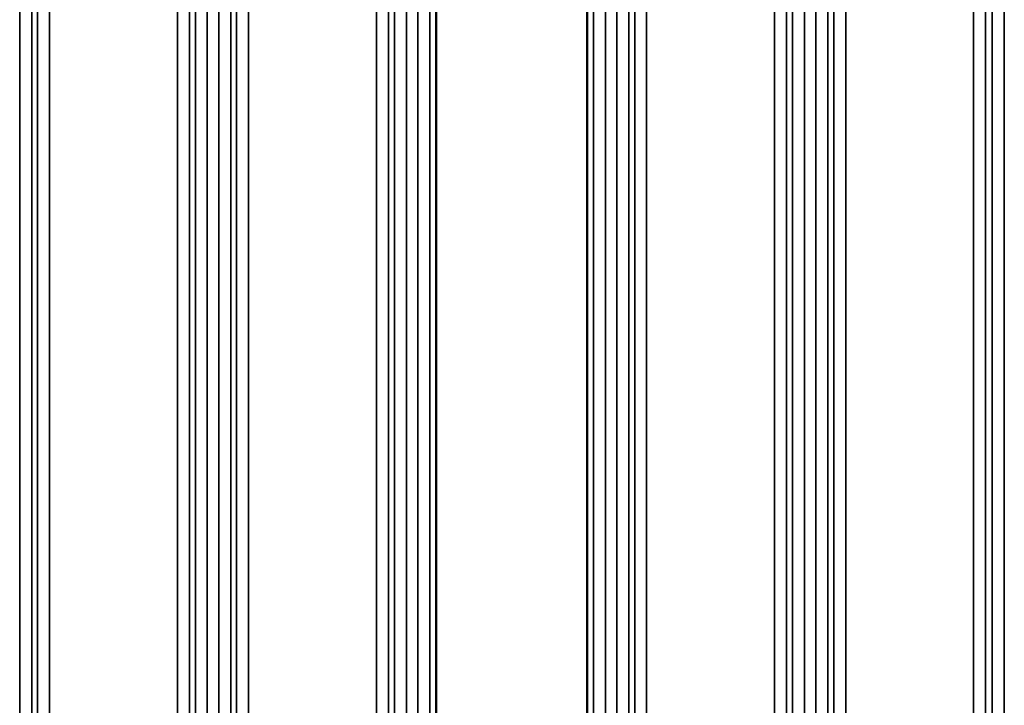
# Paper-space layout 'Sheet_1' of a CAD drawing. Header units: millimetres. Extents: x 0 to 118, y 0 to 118.
# Tile 100 of 206: x 60.79 to 62.4, y 26.16 to 27.28. Entities that reach past the tile are written whole.
import ezdxf

# ---------------------------------------------------------------- set-up
doc = ezdxf.new("R2010")
doc.units = ezdxf.units.MM
doc.layers.add('Visible (ANSI)', color=7, linetype='Continuous', lineweight=50)
doc.layers.add('Visible Narrow (ANSI)', color=7, linetype='Continuous', lineweight=35)

psp = doc.layouts.new('Sheet_1')

# ---------------------------------------------------------------- linework, layer by layer
at = {"layer": 'Visible (ANSI)'}
for p, q in [((61.4707, 33.71061), (61.4707, 25.13988)), ((61.71873, 33.69779), (61.71873, 25.13988))]:
    psp.add_line(p, q, dxfattribs=at)
at = {"layer": 'Visible Narrow (ANSI)'}
for p, q in [((60.78715, 25.13988), (60.78715, 33.76073)), ((60.80682, 33.76073), (60.80682, 25.13988)), ((60.81649, 25.13988), (60.81649, 33.76073)), ((60.83617, 33.76073), (60.83617, 25.13988)), ((61.04618, 25.13988), (61.04618, 33.75819)), ((61.06585, 33.75819), (61.06585, 25.13988)), ((61.07552, 25.13988), (61.07552, 33.75819)), ((61.0952, 33.75819), (61.0952, 25.13988)), ((61.11392, 25.13988), (61.11392, 33.74492)), ((61.13359, 33.74492), (61.13359, 25.13988)), ((61.14327, 25.13988), (61.14327, 33.74492)), ((61.16294, 33.74492), (61.16294, 25.13988)), ((61.37295, 25.13988), (61.37295, 33.73728)), ((61.39262, 33.73728), (61.39262, 25.13988)), ((61.4023, 25.13988), (61.4023, 33.73728)), ((61.42197, 33.73728), (61.42197, 25.13988)), ((61.44069, 25.13988), (61.44069, 33.71061)), ((61.46037, 33.71061), (61.46037, 25.13988)), ((61.72907, 25.13988), (61.72907, 33.69779)), ((61.74874, 33.69779), (61.74874, 25.13988)), ((61.76746, 25.13988), (61.76746, 33.65746)), ((61.78714, 33.65746), (61.78714, 25.13988)), ((61.79681, 25.13988), (61.79681, 33.65746)), ((61.81648, 33.65746), (61.81648, 25.13988)), ((62.02649, 25.13988), (62.02649, 33.63933)), ((62.04617, 33.63933), (62.04617, 25.13988)), ((62.05584, 25.13988), (62.05584, 33.63933)), ((62.07551, 33.63933), (62.07551, 25.13988)), ((62.09424, 25.13988), (62.09424, 33.58495)), ((62.11391, 33.58495), (62.11391, 25.13988)), ((62.12358, 25.13988), (62.12358, 33.58495)), ((62.14325, 33.58495), (62.14325, 25.13988)), ((62.35327, 25.13988), (62.35327, 33.56133)), ((62.37294, 33.56133), (62.37294, 25.13988)), ((62.38399, 25.13988), (62.38399, 33.56133)), ((62.40366, 33.56133), (62.40366, 25.13988))]:
    psp.add_line(p, q, dxfattribs=at)

doc.saveas('drawing.dxf')
